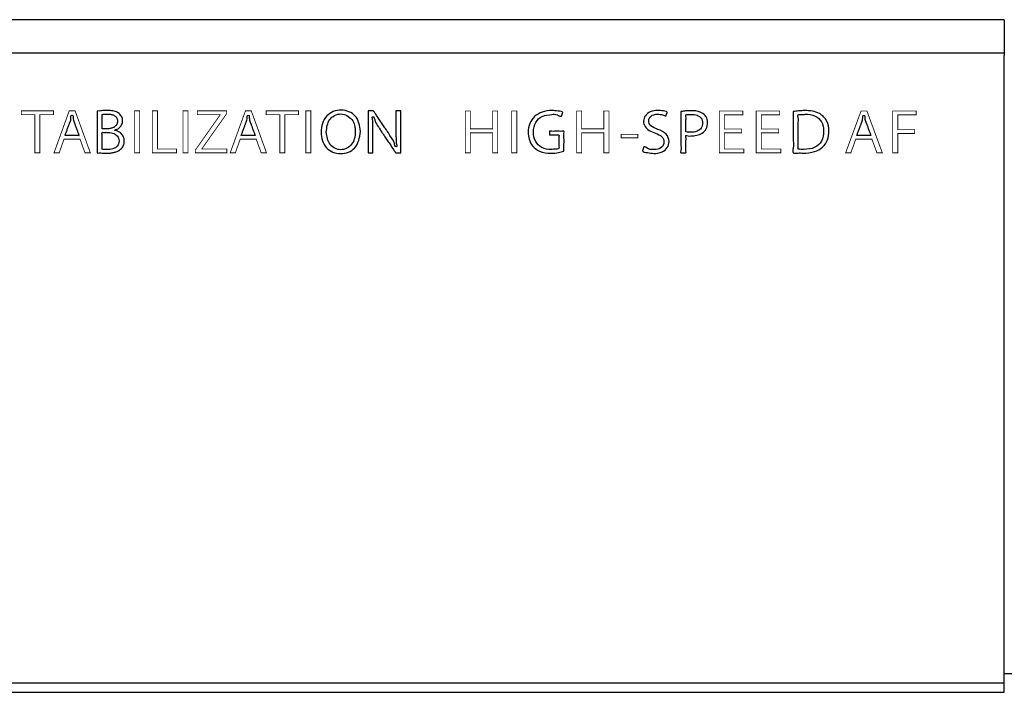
# Model space of a CAD drawing. Header units: inches. Extents: x -119 to 916, y -375 to 403.
# Tile 5 of 21: x 465 to 569, y -67 to 4. Entities that reach past the tile are written whole.
import ezdxf

# ---------------------------------------------------------------- set-up
doc = ezdxf.new("R2010")
doc.units = ezdxf.units.IN
doc.layers.add('$DDT_AUDIT_GENERATED__3C_', color=7, linetype='Continuous')

msp = doc.modelspace()

# ---------------------------------------------------------------- linework, layer by layer
at = {"layer": '$DDT_AUDIT_GENERATED__3C_', "color": 7, "linetype": 'Continuous', "const_width": 0.09}
for points in [[(468.298, -6.3141), (466.8552, -6.3141), (466.8552, -10.3614), (466.3232, -10.3614), (466.3232, -6.3141), (464.887, -6.3141), (464.887, -5.9041), (468.298, -5.9041), (468.298, -6.3141)], [(472.1968, -10.3614), (471.6325, -10.3614), (471.1067, -8.9144), (469.408, -8.9144), (468.895, -10.3614), (468.35, -10.3614), (469.9657, -5.8986), (470.581, -5.8986), (472.1968, -10.3614)], [(476.8855, -5.8986), (477.4175, -5.8986), (477.4175, -10.3614), (476.8855, -10.3614), (476.8855, -5.8986)], [(481.3221, -10.3614), (478.7707, -10.3614), (478.7707, -5.8986), (479.3026, -5.8986), (479.3026, -9.9452), (481.3221, -9.9452), (481.3221, -10.3614)], [(482.0156, -5.8986), (482.5475, -5.8986), (482.5475, -10.3614), (482.0156, -10.3614), (482.0156, -5.8986)], [(486.632, -6.2087), (484.01, -9.928), (484.01, -9.9514), (486.6575, -9.9514), (486.6575, -10.3614), (483.3175, -10.3614), (483.3175, -10.0686), (485.9461, -6.332), (485.9461, -6.3141), (483.5352, -6.3141), (483.5352, -5.9041), (486.632, -5.9041), (486.632, -6.2087)], [(490.8581, -10.3614), (490.2938, -10.3614), (489.7681, -8.9144), (488.0693, -8.9144), (487.5563, -10.3614), (487.0113, -10.3614), (488.6271, -5.8986), (489.2424, -5.8986), (490.8581, -10.3614)], [(494.2378, -6.3141), (492.795, -6.3141), (492.795, -10.3614), (492.263, -10.3614), (492.263, -6.3141), (490.8268, -6.3141), (490.8268, -5.9041), (494.2378, -5.9041), (494.2378, -6.3141)], [(495.0274, -5.8986), (495.5593, -5.8986), (495.5593, -10.3614), (495.0274, -10.3614), (495.0274, -5.8986)], [(515.3387, -10.3476), (514.8027, -10.3476), (514.8027, -8.2316), (512.449, -8.2316), (512.449, -10.3476), (511.9129, -10.3476), (511.9129, -5.9248), (512.449, -5.9248), (512.449, -7.8141), (514.8027, -7.8141), (514.8027, -5.9248), (515.3387, -5.9248), (515.3387, -10.3476)], [(516.8243, -5.9193), (517.3603, -5.9193), (517.3603, -10.3476), (516.8243, -10.3476), (516.8243, -5.9193)], [(527.1278, -10.3476), (526.5918, -10.3476), (526.5918, -8.2316), (524.2381, -8.2316), (524.2381, -10.3476), (523.7013, -10.3476), (523.7013, -5.9248), (524.2381, -5.9248), (524.2381, -7.8141), (526.5918, -7.8141), (526.5918, -5.9248), (527.1278, -5.9248), (527.1278, -10.3476)], [(541.4125, -10.3476), (538.8136, -10.3476), (538.8136, -5.9193), (541.3016, -5.9193), (541.3016, -6.3251), (539.3496, -6.3251), (539.3496, -7.8251), (541.1865, -7.8251), (541.1865, -8.2261), (539.3496, -8.2261), (539.3496, -9.9404), (541.4125, -9.9404), (541.4125, -10.3476)], [(545.3227, -10.3476), (542.7244, -10.3476), (542.7244, -5.9193), (545.2125, -5.9193), (545.2125, -6.3251), (543.2605, -6.3251), (543.2605, -7.8251), (545.0967, -7.8251), (545.0967, -8.2261), (543.2605, -8.2261), (543.2605, -9.9404), (545.3227, -9.9404), (545.3227, -10.3476)], [(556.0762, -10.3476), (555.5071, -10.3476), (554.9779, -8.9124), (553.2643, -8.9124), (552.7476, -10.3476), (552.1977, -10.3476), (553.8266, -5.9193), (554.4474, -5.9193), (556.0762, -10.3476)], [(557.1807, -10.3476), (557.1807, -5.9193), (559.6632, -5.9193), (559.6632, -6.3251), (557.7168, -6.3251), (557.7168, -7.9009), (559.5075, -7.9009), (559.5075, -8.3026), (557.7168, -8.3026), (557.7168, -10.3476), (557.1807, -10.3476)], [(528.4135, -8.3887), (530.1788, -8.3887), (530.1788, -8.7601), (528.4135, -8.7601), (528.4135, -8.3887)]]:
    msp.add_lwpolyline(points, close=True, dxfattribs=at)
at = {"layer": '$DDT_AUDIT_GENERATED__3C_', "color": 7, "linetype": 'Continuous'}
for points, knots in [([(474.7878, -7.9719), (474.8555, -7.9894), (474.9942, -8.0252), (475.1936, -8.1165), (475.383, -8.2391), (475.551, -8.3981), (475.6861, -8.5951), (475.7756, -8.8324), (475.8041, -9.099), (475.7769, -9.3665), (475.6938, -9.6096), (475.5667, -9.8123), (475.3981, -9.9904), (475.1813, -10.1437), (474.9064, -10.2614), (474.5852, -10.3418), (474.2141, -10.3893), (473.8344, -10.3955), (473.4512, -10.4052), (473.2058, -10.335), (472.9023, -10.4237), (472.9114, -10.2965), (472.9085, -10.2103), (472.91, -10.0674), (472.9094, -9.8804), (472.9096, -9.6532), (472.9095, -9.3933), (472.9096, -9.1071), (472.9096, -8.8011), (472.9096, -8.4819), (472.9096, -8.1562), (472.9096, -7.8305), (472.9096, -7.5113), (472.9096, -7.2053), (472.9095, -6.919), (472.9096, -6.6592), (472.9094, -6.432), (472.91, -6.245), (472.9084, -6.1021), (472.9114, -6.0158), (472.9023, -5.8922), (473.176, -5.9506), (473.384, -5.8848), (473.6744, -5.8764), (473.9745, -5.8652), (474.2852, -5.8759), (474.5814, -5.9127), (474.8389, -5.9767), (475.0611, -6.0695), (475.2525, -6.1897), (475.4097, -6.3415), (475.5278, -6.5248), (475.5999, -6.7382), (475.6233, -6.9628), (475.5977, -7.1859), (475.5177, -7.389), (475.3951, -7.5744), (475.2175, -7.726), (475.0561, -7.8881), (474.7858, -7.8705), (474.7879, -7.9629), (474.7878, -7.9689), (474.7878, -7.9719)], [0, 0, 0, 0, 0.20936132, 0.42909735, 0.65456373, 0.88371039, 1.11835867, 1.36530112, 1.6364009, 1.91524769, 2.16564747, 2.40032851, 2.62739616, 2.89736437, 3.1908484, 3.51880339, 3.88888863, 4.30625358, 4.6761455, 4.97800659, 5.21176043, 5.243566, 5.33459575, 5.47826921, 5.66800591, 5.8972254, 6.1593472, 6.44779086, 6.75597592, 7.07732189, 7.40524834, 7.73317478, 8.05452076, 8.36270581, 8.65114947, 8.91327127, 9.14249076, 9.33222746, 9.47590092, 9.56693067, 9.59873625, 9.82364685, 10.08101461, 10.36146009, 10.65572299, 10.99365922, 11.28928808, 11.55060499, 11.78694585, 12.00880692, 12.22458164, 12.43729662, 12.65676774, 12.89395496, 13.10972401, 13.32384563, 13.54275863, 13.77099335, 14.01158938, 14.26667052, 14.27562775, 14.28458498, 14.28458498, 14.28458498, 14.28458498]), ([(474.0123, -7.8079), (474.0693, -7.8064), (474.1798, -7.8035), (474.3388, -7.7788), (474.4849, -7.7404), (474.617, -7.6877), (474.7346, -7.622), (474.8365, -7.5443), (474.922, -7.4555), (474.99, -7.3565), (475.0397, -7.2485), (475.07, -7.1324), (475.0766, -7.051), (475.0765, -7.0083), (475.0766, -6.9606), (475.0705, -6.8719), (475.0401, -6.7478), (474.9896, -6.6379), (474.9198, -6.5424), (474.8319, -6.4612), (474.7271, -6.394), (474.6066, -6.3401), (474.4711, -6.299), (474.3215, -6.2702), (474.1583, -6.2533), (474.0012, -6.2491), (473.8609, -6.2509), (473.7464, -6.2543), (473.6504, -6.2614), (473.5645, -6.2663), (473.5082, -6.2848), (473.4389, -6.2738), (473.4423, -6.3092), (473.441, -6.3388), (473.4417, -6.3883), (473.4414, -6.4529), (473.4415, -6.5315), (473.4415, -6.6214), (473.4415, -6.7204), (473.4415, -6.8262), (473.4415, -6.9366), (473.4415, -7.0493), (473.4415, -7.1619), (473.4415, -7.2723), (473.4415, -7.3781), (473.4415, -7.4772), (473.4416, -7.5669), (473.4412, -7.6458), (473.4421, -7.7098), (473.44, -7.7608), (473.444, -7.7876), (473.4385, -7.8109), (473.4618, -7.8054), (473.4876, -7.8093), (473.5352, -7.8073), (473.5919, -7.8081), (473.6576, -7.8078), (473.7269, -7.8079), (473.7963, -7.8079), (473.8617, -7.8079), (473.9192, -7.8079), (473.9648, -7.8079), (473.9945, -7.8079), (474.0086, -7.8079), (474.0123, -7.8079)], [0, 0, 0, 0, 0.1708903, 0.33113428, 0.48157254, 0.62313829, 0.75690212, 0.88412115, 1.00628587, 1.12515235, 1.24274437, 1.3613132, 1.48325575, 1.48635633, 1.48945691, 1.62624279, 1.7518922, 1.87058264, 1.98672162, 2.10450859, 2.22752055, 2.35849882, 2.49935659, 2.65131167, 2.81504836, 2.99085971, 3.12250925, 3.23620039, 3.33327464, 3.41508397, 3.48299558, 3.53839953, 3.54939935, 3.58088161, 3.63057046, 3.6961901, 3.77546469, 3.86611841, 3.96587542, 4.07245992, 4.18359607, 4.29700804, 4.41042001, 4.52155616, 4.62814065, 4.72789767, 4.81855139, 4.89782598, 4.96344561, 5.01313447, 5.04461672, 5.05561655, 5.06684857, 5.09790182, 5.14481204, 5.203615, 5.27034645, 5.34104214, 5.41173783, 5.47846927, 5.53727223, 5.58418245, 5.6152357, 5.62646773, 5.62646773, 5.62646773, 5.62646773]), ([(500.8168, -8.089), (500.7097, -8.7501), (500.5107, -9.9776), (498.6861, -10.6476), (496.9743, -9.9666), (496.4467, -8.1423), (496.9889, -6.3106), (498.7384, -5.5988), (500.5328, -6.3028), (500.7202, -7.4812), (500.8168, -8.089)], [0, 0, 0, 0, 1.86765863, 3.46800122, 5.07810979, 6.83322459, 8.64984166, 10.29585773, 11.9189784, 13.64773557, 13.64773557, 13.64773557, 13.64773557]), ([(497.1881, -8.1531), (497.2495, -8.6205), (497.3688, -9.5303), (498.7268, -10.2668), (500.0701, -9.5311), (500.3567, -8.1329), (500.0679, -6.743), (498.735, -5.9798), (497.3376, -6.7437), (497.2385, -7.6782), (497.1881, -8.1531)], [0, 0, 0, 0, 1.3514052, 2.63006793, 3.91292498, 5.30861871, 6.63778778, 7.94096746, 9.26380887, 10.63072187, 10.63072187, 10.63072187, 10.63072187]), ([(505.0688, -10.3614), (505.0611, -10.3614), (505.0334, -10.3614), (504.9773, -10.3614), (504.8962, -10.3613), (504.8025, -10.3616), (504.7094, -10.3608), (504.627, -10.3631), (504.5736, -10.358), (504.5309, -10.3663), (504.5121, -10.312), (504.4583, -10.2508), (504.386, -10.1315), (504.2867, -9.9858), (504.1707, -9.8095), (504.0405, -9.6137), (503.9013, -9.4037), (503.7576, -9.187), (503.6138, -8.9702), (503.4746, -8.7603), (503.3445, -8.5642), (503.2281, -8.3887), (503.13, -8.2407), (503.0547, -8.1272), (503.0068, -8.0549), (502.8753, -7.8573), (502.6721, -7.4906), (502.313, -7.1274), (502.2775, -6.478), (502.0876, -6.5282), (501.9843, -6.5492), (502.1388, -6.8445), (502.0969, -7.0885), (502.1216, -7.3935), (502.1223, -7.701), (502.126, -8.038), (502.126, -8.2796), (502.126, -8.4338), (502.126, -8.502), (502.126, -8.6087), (502.126, -8.7469), (502.126, -8.9096), (502.126, -9.0897), (502.126, -9.2804), (502.126, -9.4745), (502.126, -9.6653), (502.1258, -9.8452), (502.1265, -10.0086), (502.1245, -10.1448), (502.1295, -10.2565), (502.1199, -10.3151), (502.1329, -10.3671), (502.0886, -10.3572), (502.0422, -10.3636), (501.9632, -10.3606), (501.876, -10.3618), (501.7889, -10.3606), (501.7099, -10.3635), (501.6633, -10.3574), (501.6187, -10.367), (501.6329, -10.311), (501.622, -10.2465), (501.6279, -10.1199), (501.6254, -9.9614), (501.6263, -9.7643), (501.626, -9.5383), (501.6261, -9.2867), (501.6261, -9.0152), (501.6261, -8.7285), (501.6261, -8.4318), (501.6261, -8.13), (501.6261, -7.8282), (501.6261, -7.5315), (501.6261, -7.2448), (501.6261, -6.9733), (501.626, -6.7217), (501.6263, -6.4957), (501.6255, -6.2987), (501.6278, -6.14), (501.6222, -6.0137), (501.6326, -5.9487), (501.6188, -5.8922), (501.6679, -5.9034), (501.7195, -5.8961), (501.8078, -5.8995), (501.9048, -5.8982), (502.0027, -5.8993), (502.089, -5.8967), (502.1449, -5.9022), (502.1892, -5.8934), (502.2087, -5.9478), (502.263, -6.0093), (502.3362, -6.1284), (502.4368, -6.2741), (502.5542, -6.4503), (502.686, -6.6461), (502.8269, -6.856), (502.9724, -7.0727), (503.118, -7.2894), (503.2589, -7.4992), (503.3906, -7.6953), (503.5084, -7.8707), (503.6078, -8.0186), (503.684, -8.1321), (503.7325, -8.2044), (503.8681, -8.4054), (504.0666, -8.7809), (504.408, -9.1134), (504.458, -9.7836), (504.62, -9.7023), (504.7353, -9.6483), (504.5461, -9.3082), (504.5946, -8.9871), (504.565, -8.6137), (504.5645, -8.2376), (504.5623, -7.9692), (504.5623, -7.8033), (504.5623, -7.7359), (504.5623, -7.6304), (504.5623, -7.4939), (504.5623, -7.3332), (504.5623, -7.1551), (504.5623, -6.9667), (504.5624, -6.7749), (504.5623, -6.5865), (504.5625, -6.4086), (504.5618, -6.2472), (504.5638, -6.1126), (504.5589, -6.0023), (504.5683, -5.9443), (504.5556, -5.8928), (504.6002, -5.9029), (504.6472, -5.8964), (504.7273, -5.8995), (504.8155, -5.8982), (504.9039, -5.8994), (504.9839, -5.8965), (505.0311, -5.9027), (505.0762, -5.8929), (505.062, -5.949), (505.0729, -6.0135), (505.067, -6.1401), (505.0694, -6.2986), (505.0685, -6.4957), (505.0688, -6.7217), (505.0687, -6.9733), (505.0688, -7.2448), (505.0688, -7.5315), (505.0688, -7.8282), (505.0688, -8.13), (505.0688, -8.4318), (505.0688, -8.7285), (505.0688, -9.0152), (505.0688, -9.2868), (505.0688, -9.5382), (505.0688, -9.7646), (505.0688, -9.9607), (505.0688, -10.1216), (505.0688, -10.2424), (505.0688, -10.3178), (505.0688, -10.3524), (505.0688, -10.3614)], [0, 0, 0, 0, 0.02287081, 0.08316659, 0.16841235, 0.26613309, 0.36385384, 0.4490996, 0.50939538, 0.53226619, 0.56391959, 0.65337486, 0.79237458, 0.97266135, 1.18597776, 1.42406639, 1.67866984, 1.9415307, 2.20439157, 2.45899502, 2.69708365, 2.91040006, 3.09068683, 3.22968655, 3.31914182, 3.35079522, 3.94244242, 4.52113645, 5.07934459, 5.09263054, 5.10591648, 5.38799573, 5.6703183, 5.96128743, 6.26926938, 6.60259193, 6.96955189, 6.99462356, 7.06517407, 7.17420669, 7.31472466, 7.47973123, 7.66222967, 7.85522323, 8.05171516, 8.24470871, 8.42720715, 8.59221373, 8.7327317, 8.84176431, 8.91231482, 8.93738649, 8.95886581, 9.01549311, 9.0955524, 9.18732767, 9.27910295, 9.35916223, 9.41578953, 9.43726885, 9.4640924, 9.5412101, 9.66359253, 9.82621029, 10.02403396, 10.25203411, 10.50518135, 10.77844624, 11.06679938, 11.36521135, 11.66865273, 11.97209412, 12.27050609, 12.55885923, 12.83212412, 13.08527135, 13.31327151, 13.51109517, 13.67371293, 13.79609537, 13.87321307, 13.90003662, 13.92400286, 13.98718659, 14.07651532, 14.17891654, 14.28131776, 14.37064648, 14.43383022, 14.45779646, 14.48956371, 14.57934071, 14.71884036, 14.89977554, 15.11385916, 15.35280411, 15.60832326, 15.87212953, 16.1359358, 16.39145495, 16.6303999, 16.84448352, 17.0254187, 17.16491835, 17.25469535, 17.2864626, 17.89316672, 18.45151239, 18.97701234, 18.98409993, 18.99118753, 19.35610868, 19.71178504, 20.07081213, 20.44574147, 20.84906862, 20.87384182, 20.94355245, 21.05128705, 21.19013219, 21.3531744, 21.53350024, 21.72419625, 21.91834899, 22.10904501, 22.28937085, 22.45241306, 22.59125819, 22.6989928, 22.76870343, 22.79347663, 22.8152372, 22.872606, 22.95371362, 23.04669064, 23.13966766, 23.22077527, 23.27814407, 23.29990465, 23.3267282, 23.4038459, 23.52622833, 23.68884609, 23.88666976, 24.11466991, 24.36781715, 24.64108204, 24.92943518, 25.22784715, 25.53128853, 25.83472992, 26.13314189, 26.42149502, 26.69475992, 26.94790715, 27.17590731, 27.37373097, 27.53634873, 27.65873117, 27.73584887, 27.76267241, 27.76267241, 27.76267241, 27.76267241]), ([(522.3647, -10.1678), (522.1764, -10.2223), (521.719, -10.3547), (520.8409, -10.4297), (519.8327, -10.3009), (519.0057, -9.7005), (518.6366, -8.935), (518.5289, -8.0994), (518.6743, -7.231), (519.2191, -6.453), (520.0568, -5.9735), (521.0036, -5.8323), (521.6045, -5.9414), (522.3374, -5.9463), (522.1392, -6.258), (522.104, -6.6051), (521.5796, -6.2304), (520.9502, -6.3025), (520.0473, -6.3815), (519.2661, -7.1172), (519.0648, -8.1363), (519.2536, -9.1555), (519.9953, -9.8847), (520.8681, -10.0375), (521.4138, -9.9591), (521.8907, -9.9468), (521.802, -9.5409), (521.8612, -9.1538), (521.7873, -8.8078), (521.8969, -8.4122), (521.5947, -8.4744), (521.3349, -8.4531), (521.0819, -8.4303), (520.7803, -8.4926), (520.8678, -8.2553), (520.7797, -8.0002), (521.2215, -8.1088), (521.5989, -8.0324), (521.9893, -8.1088), (522.4235, -7.9976), (522.325, -8.4234), (522.3818, -8.8205), (522.3605, -9.3976), (522.365, -9.8476), (522.3647, -10.0947), (522.3647, -10.1678)], [0, 0, 0, 0, 0.58679865, 1.42550448, 2.63422569, 3.54828962, 4.36054426, 5.11105184, 6.05322427, 6.9340083, 7.85633846, 8.91488252, 9.57090772, 10.07253712, 10.28479092, 10.49704473, 10.93755118, 11.52731445, 12.57153221, 13.49621081, 14.52716698, 15.56883918, 16.47476934, 17.48240635, 18.00353879, 18.33056945, 18.55223937, 19.03991319, 19.52758701, 19.74925693, 19.90482421, 20.24707223, 20.58932025, 20.74488753, 20.93953504, 21.13418255, 21.37264727, 21.89726967, 22.42189207, 22.66035679, 22.87919984, 23.40105635, 24.02391735, 24.54577385, 24.76461691, 24.76461691, 24.76461691, 24.76461691]), ([(533.145, -6.465), (533.0358, -6.4163), (532.7614, -6.2941), (532.2125, -6.2299), (531.5504, -6.3483), (531.2435, -6.9797), (531.5738, -7.6195), (532.366, -7.8786), (533.2291, -8.2455), (533.582, -9.1098), (533.3598, -9.8599), (532.7276, -10.3366), (531.9063, -10.4556), (531.3276, -10.3372), (530.5748, -10.2588), (530.78, -9.9401), (530.8319, -9.5612), (531.3707, -10.0468), (531.9451, -10.0014), (532.6984, -9.9302), (533.0411, -9.2248), (532.7469, -8.5394), (532.0559, -8.2803), (531.406, -8.0299), (530.9092, -7.6058), (530.7292, -7.0003), (530.935, -6.3665), (531.523, -5.935), (532.2684, -5.8145), (532.7708, -5.9142), (533.4084, -5.9683), (533.2126, -6.2704), (533.1675, -6.4001), (533.145, -6.465)], [0, 0, 0, 0, 0.35654151, 0.89550443, 1.65986277, 2.17521497, 2.74728183, 3.5677914, 4.61008391, 5.44258412, 6.10461782, 6.80952927, 7.71733704, 8.38635961, 8.93582589, 9.15022032, 9.36461475, 9.88244584, 10.46780544, 11.26957013, 11.9086903, 12.49293046, 13.28846255, 14.00766898, 14.60613661, 15.16894412, 15.80120187, 16.46958968, 17.27457908, 17.88575906, 18.31138942, 18.52730222, 18.74321502, 18.74321502, 18.74321502, 18.74321502]), ([(534.7422, -5.9779), (534.9064, -5.9548), (535.2771, -5.9028), (535.9666, -5.8745), (536.7142, -5.9394), (537.3202, -6.3202), (537.547, -6.767), (537.6054, -7.2657), (537.4893, -7.8252), (537.022, -8.294), (536.4332, -8.533), (535.8951, -8.554), (535.5456, -8.5948), (535.2266, -8.4508), (535.31, -8.8428), (535.2592, -9.1768), (535.2993, -9.6998), (535.2349, -10.0294), (535.3319, -10.3838), (535.0792, -10.3327), (534.9383, -10.3356), (534.6709, -10.3824), (534.8068, -9.9154), (534.7095, -9.4366), (534.7531, -8.5917), (534.7394, -7.7259), (534.7427, -6.9201), (534.7421, -6.3473), (534.7422, -6.0585), (534.7422, -5.9779)], [0, 0, 0, 0, 0.49703714, 1.12201176, 2.07335222, 2.69959223, 3.17250448, 3.52090132, 4.19856481, 4.7998444, 5.42531322, 6.07806024, 6.34515973, 6.58560965, 6.77485802, 7.22614257, 7.76477253, 8.21605709, 8.40530545, 8.54410424, 8.80187342, 8.94067222, 9.18272836, 9.80697841, 10.66054481, 11.59054999, 12.44411639, 13.06836645, 13.31042259, 13.31042259, 13.31042259, 13.31042259]), ([(546.6346, -5.9779), (546.8292, -5.9528), (547.2417, -5.8997), (548.1752, -5.8611), (549.339, -5.9843), (550.3044, -6.9187), (550.473, -8.0005), (550.3349, -8.9918), (549.7959, -9.8386), (548.8437, -10.3052), (547.8853, -10.4183), (547.1992, -10.3387), (546.5101, -10.4654), (546.7183, -9.5965), (546.5984, -8.7655), (546.6434, -7.5735), (546.6339, -6.6409), (546.6344, -6.1291), (546.6346, -5.9779)], [0, 0, 0, 0, 0.5876987, 1.24601864, 2.81616872, 3.92985739, 4.99096728, 5.97317869, 6.89597444, 7.86291398, 9.07282455, 9.64264216, 10.14083135, 10.59406721, 11.6748604, 12.96483937, 14.04563257, 14.49886842, 14.49886842, 14.49886842, 14.49886842]), ([(547.1707, -9.9645), (547.2664, -9.9732), (547.4756, -9.9922), (548.066, -10.0007), (548.911, -9.9065), (549.7493, -9.1239), (549.9172, -8.0809), (549.7514, -7.0527), (548.9551, -6.3561), (548.0915, -6.235), (547.5468, -6.31), (547.0981, -6.2545), (547.2208, -6.7784), (547.1467, -7.3199), (547.1778, -8.1541), (547.1692, -8.954), (547.1708, -9.5609), (547.1707, -9.8748), (547.1707, -9.9645)], [0, 0, 0, 0, 0.28821867, 0.62933881, 1.77704296, 2.73361838, 3.8275598, 4.82456965, 5.71599798, 6.81334512, 7.2287749, 7.54046911, 7.80959433, 8.48240737, 9.35706433, 10.23172128, 10.90453433, 11.17365954, 11.17365954, 11.17365954, 11.17365954]), ([(470.9979, -8.5279), (470.9941, -8.5176), (470.9802, -8.4792), (470.9509, -8.3986), (470.9065, -8.2763), (470.8512, -8.1242), (470.7894, -7.9541), (470.7254, -7.7781), (470.6636, -7.608), (470.6083, -7.4559), (470.564, -7.3335), (470.5346, -7.2532), (470.4687, -7.069), (470.3232, -6.8494), (470.4063, -6.3528), (470.2574, -6.3555), (470.1075, -6.3528), (470.1888, -6.8406), (470.0498, -7.0586), (469.9861, -7.2366), (469.9563, -7.318), (469.9114, -7.442), (469.8554, -7.5961), (469.7927, -7.7684), (469.7282, -7.9465), (469.6647, -8.1194), (469.6115, -8.2716), (469.5591, -8.4007), (469.5443, -8.4719), (469.5047, -8.5367), (469.5816, -8.5207), (469.6557, -8.532), (469.8006, -8.5263), (469.9679, -8.5284), (470.1591, -8.5278), (470.3558, -8.5279), (470.5461, -8.5279), (470.7164, -8.5279), (470.8532, -8.5279), (470.9434, -8.5279), (470.9864, -8.5279), (470.9979, -8.5279)], [0, 0, 0, 0, 0.03279966, 0.12273423, 0.25710705, 0.42322148, 0.60838087, 0.79988859, 0.98504798, 1.15116241, 1.28553523, 1.37546979, 1.40826946, 1.86972452, 2.29341328, 2.30288728, 2.31236127, 2.73883313, 3.17918628, 3.21241234, 3.30351606, 3.43963573, 3.60790966, 3.79547614, 3.98947346, 4.17703994, 4.34531387, 4.48143354, 4.57253726, 4.60576332, 4.64025795, 4.73483999, 4.8761567, 5.05085531, 5.24558305, 5.44698717, 5.64171492, 5.81641352, 5.95773023, 6.05231228, 6.08680691, 6.08680691, 6.08680691, 6.08680691]), ([(489.6592, -8.5279), (489.6555, -8.5176), (489.6415, -8.4792), (489.6123, -8.3986), (489.5678, -8.2763), (489.5125, -8.1242), (489.4507, -7.9541), (489.3868, -7.7781), (489.325, -7.608), (489.2697, -7.4559), (489.2253, -7.3335), (489.1959, -7.2532), (489.1301, -7.069), (488.9845, -6.8494), (489.0676, -6.3528), (488.9187, -6.3555), (488.7689, -6.3528), (488.8501, -6.8406), (488.7111, -7.0586), (488.6475, -7.2366), (488.6177, -7.318), (488.5727, -7.442), (488.5167, -7.5961), (488.4541, -7.7684), (488.3896, -7.9465), (488.3261, -8.1194), (488.2729, -8.2716), (488.2204, -8.4007), (488.2057, -8.4719), (488.1661, -8.5367), (488.243, -8.5207), (488.3171, -8.532), (488.462, -8.5263), (488.6292, -8.5284), (488.8204, -8.5278), (489.0171, -8.5279), (489.2075, -8.5279), (489.3777, -8.5279), (489.5146, -8.5279), (489.6047, -8.5279), (489.6477, -8.5279), (489.6592, -8.5279)], [0, 0, 0, 0, 0.03279966, 0.12273423, 0.25710705, 0.42322148, 0.60838087, 0.79988859, 0.98504798, 1.15116241, 1.28553523, 1.37546979, 1.40826946, 1.86972452, 2.29341328, 2.30288728, 2.31236127, 2.73883313, 3.17918628, 3.21241234, 3.30351606, 3.43963573, 3.60790966, 3.79547614, 3.98947346, 4.17703994, 4.34531387, 4.48143354, 4.57253726, 4.60576332, 4.64025795, 4.73483999, 4.8761567, 5.05085531, 5.24558305, 5.44698717, 5.64171492, 5.81641352, 5.95773023, 6.05231228, 6.0868069, 6.0868069, 6.0868069, 6.0868069]), ([(535.2775, -8.1269), (535.3547, -8.141), (535.5257, -8.1723), (535.9255, -8.1793), (536.436, -8.1306), (536.9509, -7.7606), (537.0907, -7.1978), (536.9471, -6.6398), (536.4535, -6.3216), (535.935, -6.2559), (535.5809, -6.3095), (535.2277, -6.2652), (535.309, -6.6261), (535.2639, -6.9765), (535.2808, -7.4667), (535.2773, -7.8528), (535.2775, -8.0644), (535.2775, -8.1269)], [0, 0, 0, 0, 0.23498134, 0.52050481, 1.19875909, 1.74074592, 2.29804153, 2.838866, 3.35185874, 3.96339676, 4.31577497, 4.55424684, 4.7416321, 5.18847387, 5.72180115, 6.16864292, 6.35602818, 6.35602818, 6.35602818, 6.35602818]), ([(554.867, -8.5279), (554.8632, -8.5177), (554.8492, -8.4796), (554.8197, -8.3996), (554.7749, -8.2783), (554.7192, -8.1273), (554.657, -7.9586), (554.5926, -7.784), (554.5304, -7.6152), (554.4747, -7.4643), (554.43, -7.3428), (554.4004, -7.2631), (554.3341, -7.0804), (554.1874, -6.8624), (554.2687, -6.3687), (554.1204, -6.3713), (553.9713, -6.3687), (554.0509, -6.8539), (553.9107, -7.0704), (553.8465, -7.2472), (553.8165, -7.3279), (553.7712, -7.4509), (553.7148, -7.6037), (553.6518, -7.7746), (553.5868, -7.9513), (553.5229, -8.1227), (553.4692, -8.2737), (553.4165, -8.4017), (553.4014, -8.4724), (553.3618, -8.5368), (553.4393, -8.5206), (553.5138, -8.532), (553.66, -8.5263), (553.8286, -8.5284), (554.0214, -8.5278), (554.2197, -8.5279), (554.4116, -8.5279), (554.5832, -8.5279), (554.7212, -8.5279), (554.812, -8.5279), (554.8554, -8.5279), (554.867, -8.5279)], [0, 0, 0, 0, 0.0326012, 0.1219916, 0.25555137, 0.42066069, 0.60469974, 0.7950487, 0.97908775, 1.14419707, 1.27775684, 1.36714724, 1.39974844, 1.85833834, 2.28041112, 2.28971286, 2.2990146, 2.72367268, 3.16201287, 3.1950254, 3.28554364, 3.42078853, 3.58798104, 3.77434212, 3.96709271, 4.15345379, 4.3206463, 4.45589119, 4.54640943, 4.57942196, 4.61419743, 4.70954951, 4.85201673, 5.02813763, 5.22445074, 5.42749458, 5.62380769, 5.79992859, 5.94239581, 6.0377479, 6.07252336, 6.07252336, 6.07252336, 6.07252336]), ([(473.4415, -9.9804), (473.5151, -9.9894), (473.6876, -10.0107), (474.0736, -10.0136), (474.5688, -9.9739), (475.1158, -9.6769), (475.3003, -9.0956), (475.1062, -8.5157), (474.5569, -8.2238), (474.1218, -8.1835), (473.7809, -8.1806), (473.6288, -8.1989), (473.3883, -8.1475), (473.4833, -8.4977), (473.4234, -8.8261), (473.4459, -9.3232), (473.4411, -9.7067), (473.4414, -9.918), (473.4415, -9.9804)], [0, 0, 0, 0, 0.22251574, 0.52083521, 1.15678049, 1.70465669, 2.27049267, 2.83641791, 3.39243241, 4.01900858, 4.15200176, 4.3989891, 4.53198228, 4.71893759, 5.1647541, 5.69685768, 6.14267419, 6.3296295, 6.3296295, 6.3296295, 6.3296295])]:
    msp.add_open_spline(points, degree=3, knots=knots, dxfattribs=at)
at = {"color": 7, "linetype": 'Continuous'}
for p, q in [((569, 3.75), (213.4, 3.75)), ((569, 3.75), (569, 0.25)), ((213.4, 0.25), (569, 0.25)), ((569, 0.2069), (569, -0.0576)), ((569, -62.3574), (569, -0.0576)), ((569, -66.5), (569, -62.3574)), ((569, -65.5), (569.8, -65.5)), ((213.4, -66.5), (569, -66.5)), ((569, -67.5), (569, -66.5)), ((213.4, -67.5), (569, -67.5))]:
    msp.add_line(p, q, dxfattribs=at)

doc.saveas('drawing.dxf')
